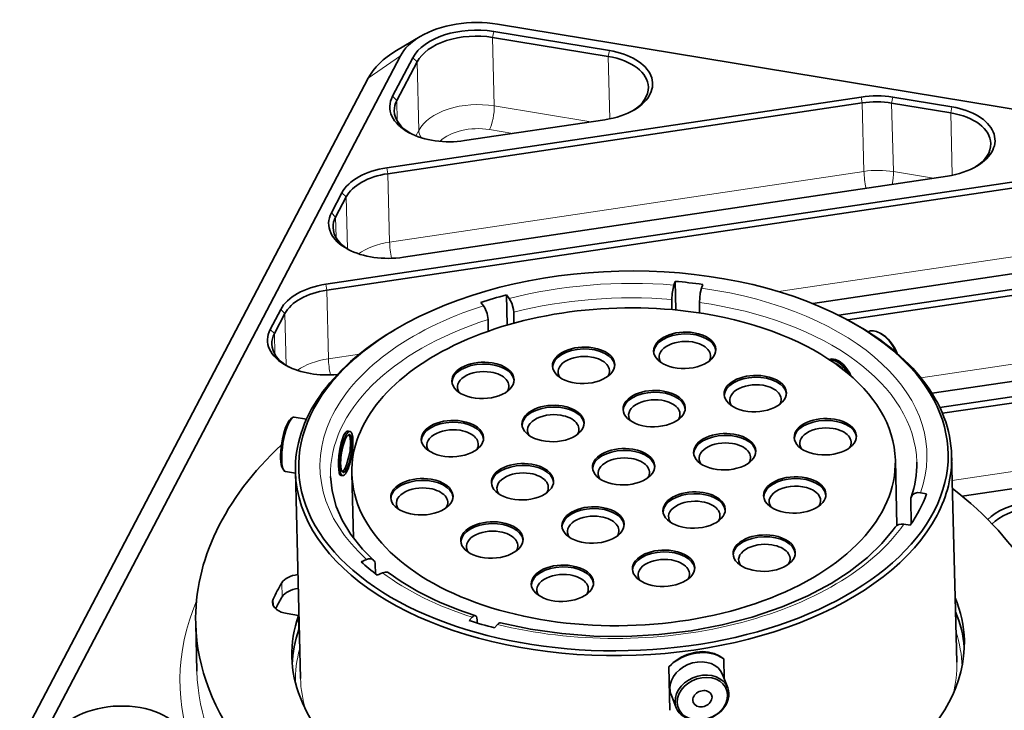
# Model space of a CAD drawing. Extents: x 5 to 415, y 5 to 296.
# Tile 25 of 50: x 293 to 322, y 92 to 112. Entities that reach past the tile are written whole.
import ezdxf

# ---------------------------------------------------------------- set-up
doc = ezdxf.new("R2010")
doc.units = 0

msp = doc.modelspace()

# ---------------------------------------------------------------- linework, layer by layer
at = {"color": 7, "lineweight": 13, "ltscale": 0.004381}
for p, q in [((307.130066, 111.352119), (307.095612, 111.180298)), ((310.486084, 110.798981), (310.45166, 110.627167)), ((318.699768, 109.445206), (318.665344, 109.273392)), ((320.41156, 109.163071), (320.377136, 108.991257))]:
    msp.add_line(p, q, dxfattribs=at)
at = {"color": 7, "lineweight": 35, "ltscale": 0.085032}
msp.add_line((310.486084, 110.798981), (307.130066, 111.352119), dxfattribs=at)
at = {"color": 7, "lineweight": 35}
for p, q in [((307.240936, 111.563499), (399.360779, 96.380402)), ((287.721344, 78.800873), (304.426758, 110.649406)), ((286.786377, 78.14743), (303.491791, 109.995972)), ((327.707306, 107.814964), (302.25769, 104.016571)), ((327.737518, 107.642746), (302.287872, 103.84436)), ((337.632782, 106.179054), (317.130707, 103.119095)), ((337.662994, 106.006836), (317.394806, 102.981781)), ((347.558289, 104.543152), (320.064056, 100.439598)), ((347.58847, 104.370934), (320.137848, 100.273888)), ((319.835754, 100.855469), (340.130859, 103.884537)), ((320.71106, 97.868805), (350.056335, 102.248627))]:
    msp.add_line(p, q, dxfattribs=at)
at = {"color": 7, "lineweight": 35, "ltscale": 0.019866}
msp.add_line((304.993958, 111.205383), (304.311066, 110.799026), dxfattribs=at)
at = {"color": 7, "lineweight": 13, "ltscale": 0.04968}
for p, q in [((307.144928, 109.19371), (307.095612, 111.180298)), ((304.956116, 108.482742), (304.906799, 110.469345)), ((317.861328, 107.292061), (317.812042, 109.278656)), ((318.71463, 107.286797), (318.665344, 109.273392)), ((304.111176, 105.23983), (304.06189, 107.226425)), ((302.337189, 101.857758), (302.287872, 103.84436))]:
    msp.add_line(p, q, dxfattribs=at)
at = {"color": 7, "lineweight": 35, "ltscale": 0.085033}
msp.add_line((310.45166, 110.627167), (307.095612, 111.180298), dxfattribs=at)
at = {"color": 7, "lineweight": 13, "ltscale": 0.028517}
msp.add_line((303.491791, 109.995972), (304.426758, 110.649406), dxfattribs=at)
at = {"color": 7, "lineweight": 35, "ltscale": 0.031611}
msp.add_line((304.784912, 110.590378), (304.197571, 109.470642), dxfattribs=at)
at = {"color": 7, "lineweight": 35, "ltscale": 0.03161}
msp.add_line((304.906799, 110.469345), (304.319489, 109.349609), dxfattribs=at)
at = {"color": 7, "lineweight": 13, "ltscale": 0.004294}
for p, q in [((304.784912, 110.590378), (304.906799, 110.469345)), ((302.729553, 106.67186), (302.85144, 106.550827)), ((300.955566, 103.289795), (301.077454, 103.168762))]:
    msp.add_line(p, q, dxfattribs=at)
at = {"color": 7, "lineweight": 13, "ltscale": 0.045265}
for p, q in [((310.496552, 108.817139), (310.45166, 110.627167)), ((320.422058, 107.181229), (320.377136, 108.991257))]:
    msp.add_line(p, q, dxfattribs=at)
at = {"color": 7, "lineweight": 35, "ltscale": 0.347561}
for p, q in [((317.78183, 109.450867), (304.031677, 107.398636)), ((317.812042, 109.278656), (304.06189, 107.226425))]:
    msp.add_line(p, q, dxfattribs=at)
at = {"color": 7, "lineweight": 13, "ltscale": 0.004295}
for p, q in [((304.197571, 109.470642), (304.319489, 109.349609)), ((302.423584, 106.088577), (302.545502, 105.967545)), ((300.649597, 102.706505), (300.771515, 102.585472))]:
    msp.add_line(p, q, dxfattribs=at)
at = {"color": 7, "lineweight": 13, "ltscale": 0.014936}
msp.add_line((304.33432, 108.752335), (304.319489, 109.349609), dxfattribs=at)
at = {"color": 7, "lineweight": 13, "ltscale": 0.004371}
for p, q in [((317.78183, 109.450867), (317.812042, 109.278656)), ((304.031677, 107.398636), (304.06189, 107.226425)), ((302.25769, 104.016571), (302.287872, 103.84436))]:
    msp.add_line(p, q, dxfattribs=at)
at = {"color": 7, "lineweight": 35, "ltscale": 0.043372}
for p, q in [((320.41156, 109.163071), (318.699768, 109.445206)), ((320.377136, 108.991257), (318.665344, 109.273392))]:
    msp.add_line(p, q, dxfattribs=at)
at = {"color": 7, "lineweight": 13, "ltscale": 0.07103}
msp.add_line((309.948303, 108.731659), (307.144928, 109.19371), dxfattribs=at)
at = {"color": 7, "lineweight": 35, "ltscale": 0.102838}
msp.add_line((306.28598, 108.185043), (310.354431, 108.792267), dxfattribs=at)
at = {"color": 7, "lineweight": 13, "ltscale": 0.004464}
msp.add_line((304.956116, 108.482742), (304.873169, 108.324631), dxfattribs=at)
at = {"color": 7, "lineweight": 13, "ltscale": 0.017245}
msp.add_line((307.687744, 108.394264), (307.007141, 108.506439), dxfattribs=at)
at = {"color": 7, "lineweight": 13, "ltscale": 0.347561}
msp.add_line((317.861328, 107.292061), (304.111176, 105.23983), dxfattribs=at)
at = {"color": 7, "lineweight": 35, "ltscale": 0.398564}
msp.add_line((304.511993, 104.802979), (320.279907, 107.156357), dxfattribs=at)
at = {"color": 7, "lineweight": 13, "ltscale": 0.02937}
msp.add_line((319.873779, 107.095749), (318.71463, 107.286797), dxfattribs=at)
at = {"color": 7, "lineweight": 35, "ltscale": 0.016467}
for p, q in [((302.729553, 106.67186), (302.423584, 106.088577)), ((300.955566, 103.289795), (300.649597, 102.706505))]:
    msp.add_line(p, q, dxfattribs=at)
at = {"color": 7, "lineweight": 35, "ltscale": 0.016466}
for p, q in [((302.85144, 106.550827), (302.545502, 105.967545)), ((301.077454, 103.168762), (300.771515, 102.585472))]:
    msp.add_line(p, q, dxfattribs=at)
at = {"color": 7, "lineweight": 13, "ltscale": 0.037631}
for p, q in [((302.888794, 105.046066), (302.85144, 106.550827)), ((301.114807, 101.663994), (301.077454, 103.168762))]:
    msp.add_line(p, q, dxfattribs=at)
at = {"color": 7, "lineweight": 13, "ltscale": 0.014937}
for p, q in [((302.560303, 105.370262), (302.545502, 105.967545)), ((300.786316, 101.98819), (300.771515, 102.585472))]:
    msp.add_line(p, q, dxfattribs=at)
at = {"color": 7, "lineweight": 13, "ltscale": 0.3134}
msp.add_line((327.786804, 105.656151), (315.388123, 103.805634), dxfattribs=at)
at = {"color": 7, "lineweight": 35, "ltscale": 0.349439}
msp.add_line((316.380951, 103.45713), (330.205383, 105.520447), dxfattribs=at)
at = {"color": 7, "lineweight": 35, "ltscale": 0.002876}
for p, q in [((312.386444, 104.102615), (312.346802, 103.994637)), ((313.148102, 103.906334), (313.187775, 104.014313))]:
    msp.add_line(p, q, dxfattribs=at)
at = {"color": 7, "lineweight": 35, "ltscale": 0.020763}
msp.add_line((312.386444, 104.102615), (312.407043, 103.272331), dxfattribs=at)
at = {"color": 7, "lineweight": 13, "ltscale": 0.459967}
msp.add_line((337.71228, 104.020248), (319.515167, 101.304298), dxfattribs=at)
at = {"color": 7, "lineweight": 35, "ltscale": 0.00315}
for p, q in [((307.575867, 103.608612), (307.497162, 103.707016)), ((306.75293, 103.493652), (306.831635, 103.395256))]:
    msp.add_line(p, q, dxfattribs=at)
at = {"color": 7, "lineweight": 35, "ltscale": 0.021838}
msp.add_line((307.497162, 103.707016), (307.518829, 102.833771), dxfattribs=at)
at = {"color": 7, "lineweight": 35, "ltscale": 0.007401}
for p, q in [((312.289368, 103.578613), (312.296722, 103.282684)), ((301.088776, 98.588036), (301.38089, 98.539886))]:
    msp.add_line(p, q, dxfattribs=at)
at = {"color": 7, "lineweight": 35, "ltscale": 0.007629}
msp.add_line((313.090698, 103.490311), (313.098267, 103.185242), dxfattribs=at)
at = {"color": 7, "lineweight": 35, "ltscale": 0.007958}
msp.add_line((307.707855, 103.207916), (307.715759, 102.889702), dxfattribs=at)
at = {"color": 7, "lineweight": 35, "ltscale": 0.008428}
msp.add_line((306.963623, 102.994553), (306.971985, 102.657516), dxfattribs=at)
at = {"color": 7, "lineweight": 35, "ltscale": 0.001987}
msp.add_line((317.312256, 103.025467), (317.382507, 102.988266), dxfattribs=at)
at = {"color": 7, "lineweight": 35, "ltscale": 0.001986}
msp.add_line((304.272247, 102.702721), (304.203979, 102.662094), dxfattribs=at)
at = {"color": 7, "lineweight": 35, "ltscale": 0.001134}
msp.add_line((318.354309, 102.585358), (318.314301, 102.606766), dxfattribs=at)
at = {"color": 7, "lineweight": 13}
msp.add_line((347.637756, 102.384338), (320.42215, 98.322365), dxfattribs=at)
at = {"color": 7, "lineweight": 13, "ltscale": 0.022725}
msp.add_line((303.236237, 101.991943), (302.337189, 101.857758), dxfattribs=at)
at = {"color": 7, "lineweight": 35, "ltscale": 0.001652}
for p, q in [((301.240723, 100.10788), (301.293091, 100.148186)), ((301.005127, 98.678513), (301.041809, 98.623528))]:
    msp.add_line(p, q, dxfattribs=at)
at = {"color": 7, "lineweight": 35, "ltscale": 0.009026}
msp.add_line((301.348969, 100.166733), (301.7052, 100.108017), dxfattribs=at)
at = {"color": 7, "lineweight": 35, "ltscale": 0.001221}
msp.add_line((302.965942, 99.748047), (302.91861, 99.760033), dxfattribs=at)
at = {"color": 7, "lineweight": 35, "ltscale": 0.149953}
msp.add_line((320.404114, 99.048912), (320.552917, 93.052658), dxfattribs=at)
at = {"color": 7, "lineweight": 35, "ltscale": 0.047463}
msp.add_line((318.771851, 98.91877), (318.818939, 97.020844), dxfattribs=at)
at = {"color": 7, "lineweight": 35, "ltscale": 0.149954}
msp.add_line((301.379974, 98.576431), (301.528778, 92.580132), dxfattribs=at)
at = {"color": 7, "lineweight": 35, "ltscale": 0.046931}
msp.add_line((303.016693, 98.528183), (303.063263, 96.651512), dxfattribs=at)
at = {"color": 7, "lineweight": 35, "ltscale": 0.001245}
msp.add_line((302.754578, 98.465652), (302.704926, 98.469566), dxfattribs=at)
at = {"color": 7, "lineweight": 35, "ltscale": 0.004557}
for p, q in [((319.678375, 97.941322), (319.498535, 97.970963)), ((319.019562, 97.0578), (319.199402, 97.028168))]:
    msp.add_line(p, q, dxfattribs=at)
at = {"color": 7, "lineweight": 35, "ltscale": 0.017406}
msp.add_line((319.216797, 97.775139), (319.23407, 97.079109), dxfattribs=at)
at = {"color": 7, "lineweight": 35, "ltscale": 0.004183}
for p, q in [((303.439209, 96.034241), (303.285095, 95.969055)), ((303.752991, 95.582771), (303.907074, 95.647957))]:
    msp.add_line(p, q, dxfattribs=at)
at = {"color": 7, "lineweight": 35, "ltscale": 0.006786}
msp.add_line((303.691833, 95.895279), (303.698547, 95.623932), dxfattribs=at)
at = {"color": 7, "lineweight": 13, "ltscale": 0.010139}
msp.add_line((300.98703, 95.358887), (300.997101, 94.953453), dxfattribs=at)
at = {"color": 7, "lineweight": 13, "ltscale": 0.004765}
msp.add_line((300.736389, 94.88102), (300.741119, 94.690468), dxfattribs=at)
at = {"color": 7, "lineweight": 35, "ltscale": 0.008311}
msp.add_line((301.466675, 94.407837), (301.138641, 94.461899), dxfattribs=at)
at = {"color": 7, "lineweight": 35, "ltscale": 0.010139}
msp.add_line((301.466675, 94.407837), (301.476715, 94.002403), dxfattribs=at)
at = {"color": 7, "lineweight": 35, "ltscale": 0.003276}
for p, q in [((306.508026, 94.358025), (306.422241, 94.258965)), ((307.151428, 94.051582), (307.237213, 94.150642))]:
    msp.add_line(p, q, dxfattribs=at)
at = {"color": 7, "lineweight": 35, "ltscale": 0.002137}
msp.add_line((306.651337, 94.273285), (306.653442, 94.187836), dxfattribs=at)
at = {"color": 7, "lineweight": 35, "ltscale": 0.034573}
msp.add_line((298.52475, 92.789078), (298.490448, 94.171585), dxfattribs=at)
at = {"color": 7, "lineweight": 35, "ltscale": 0.014515}
msp.add_line((313.796753, 93.152077), (313.811157, 92.571648), dxfattribs=at)
at = {"color": 7, "lineweight": 35, "ltscale": 0.031435}
msp.add_line((312.206848, 92.91478), (312.238037, 91.657776), dxfattribs=at)
at = {"color": 7, "lineweight": 35, "ltscale": 0.01027}
for p, q in [((313.912048, 92.313446), (313.762543, 92.696075)), ((312.421753, 91.73114), (312.272247, 92.11377))]:
    msp.add_line(p, q, dxfattribs=at)
at = {"color": 7, "lineweight": 35}
for points in [[(312.289368, 103.578613), (312.297943, 103.754593), (312.346802, 103.994637)], [(313.148102, 103.906334), (313.111511, 103.7556), (313.090698, 103.490311)], [(306.963623, 102.994553), (306.936005, 103.167603), (306.87085, 103.334702), (306.831635, 103.395256)], [(307.575867, 103.608612), (307.651062, 103.469612), (307.699829, 103.290787), (307.707855, 103.207916)], [(317.140076, 101.790222), (317.033875, 101.839218), (316.929108, 101.853867), (316.85141, 101.837486)], [(317.448608, 101.435944), (317.369568, 101.56517), (317.275299, 101.679565), (317.140076, 101.790222)], [(302.786346, 99.647903), (302.705231, 99.422607), (302.665588, 99.229561)], [(302.91861, 99.759903), (302.875214, 99.75386), (302.839417, 99.725815), (302.786346, 99.647903)], [(302.922028, 99.653214), (302.938446, 99.63382), (302.964203, 99.571365), (302.981842, 99.42823)], [(302.981842, 99.42823), (302.965271, 99.188812), (302.932739, 99.017975)], [(302.932739, 99.017975), (302.861938, 98.781471), (302.81073, 98.66481)], [(302.630493, 98.744904), (302.652924, 98.54351), (302.672394, 98.49427), (302.684204, 98.479263)], [(302.81073, 98.66481), (302.763733, 98.592644), (302.741211, 98.572556)], [(302.398682, 98.439941), (302.441589, 98.021133), (302.560272, 97.575005), (302.732513, 97.176987), (302.985107, 96.759644), (303.329376, 96.33075), (303.641937, 96.017647)], [(319.227325, 97.843399), (319.268219, 97.909058), (319.330566, 97.952385), (319.409912, 97.973709), (319.498535, 97.970963)], [(307.324097, 94.196404), (308.194397, 94.011497), (309.102203, 93.882904), (310.034485, 93.813278), (310.977478, 93.803955), (311.919495, 93.855087), (312.848724, 93.966003), (313.753601, 94.135231), (314.622833, 94.360497), (315.488739, 94.655319), (316.237946, 94.97879), (316.910736, 95.337814), (317.436523, 95.677689), (317.963013, 96.090553), (318.384796, 96.498856), (318.712494, 96.893005), (318.770782, 96.973686)], [(304.099152, 95.640205), (304.046631, 95.664536), (303.983582, 95.668274), (303.907074, 95.647957)], [(306.597656, 94.403008), (306.616394, 94.391571), (306.626984, 94.378586), (306.642761, 94.340698), (306.651337, 94.273285)], [(307.324127, 94.196396), (307.310303, 94.197647), (307.279907, 94.187721), (307.237213, 94.150642)], [(312.206848, 92.91478), (312.335999, 93.043396), (312.565308, 93.200455), (312.734894, 93.277405), (313.001282, 93.346451)], [(313.001282, 93.346451), (313.180298, 93.360054), (313.353699, 93.347031), (313.518829, 93.306953), (313.666687, 93.241898), (313.796753, 93.152077)]]:
    msp.add_lwpolyline(points, dxfattribs=at)
for centre, radius, start, end in [((316.371887, 100.871445), 1.21573, 23.13056, 27.667329), ((305.418671, 98.78447), 2.788716, 170.816324, 180.812951), ((316.559296, 98.80365), 2.835156, 340.205861, 1.164144), ((302.708069, 98.503616), 0.034046, 225.594814, 264.670722), ((319.406982, 97.78083), 0.190241, 160.798076, 181.714523), ((303.523743, 95.899323), 0.16765, 358.624506, 45.03266), ((312.751373, 92.299988), 0.514053, 181.278921, 201.256746)]:
    msp.add_arc(centre, radius, start, end, dxfattribs=at)
for centre, major_axis, ratio, start_param, end_param in [((306.575623, 110.295273), (2.249237, 0.055817), 0.5849, 1.256025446, 2.336087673), ((306.575684, 110.295227), (1.87442, 0.046516), 0.5849, 1.25606903, 2.826865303), ((306.578217, 110.193863), (1.749451, 0.043411), 0.5849, 1.25606903, 2.826865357), ((306.575623, 110.295273), (2.249237, 0.055817), 0.5849, 2.336087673, 2.82690899), ((306.595764, 109.484421), (3.248932, 0.08062), 0.5849, 2.336087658, 2.82690899), ((309.961273, 109.798454), (1.774445, 0.044037), 0.5849, 5.477675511, 7.539254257), ((309.963806, 109.697098), (1.649506, 0.040932), 0.5849, 6.283150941, 7.539254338), ((309.963806, 109.697098), (1.649506, 0.040932), 0.5849, 5.516453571, 6.283150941), ((305.892853, 109.191238), (1.774445, 0.044037), 0.5849, 2.826865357, 3.94719904), ((305.895355, 109.089874), (1.649506, 0.040932), 0.5849, 2.826865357, 3.141634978), ((318.174957, 108.444687), (1.774445, 0.044037), 0.5849, 1.25606903, 1.779667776), ((318.17749, 108.343323), (1.649506, 0.040932), 0.5849, 1.25606903, 1.779667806), ((305.895355, 109.089874), (1.649506, 0.040932), 0.5849, 3.141634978, 3.909308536), ((309.961273, 109.798454), (1.774445, 0.044037), 0.5849, 4.92126046, 5.477675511), ((319.88678, 108.162544), (1.774445, 0.044037), 0.5849, 5.477675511, 7.539254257), ((319.889282, 108.061188), (1.649506, 0.040932), 0.5849, 6.283150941, 7.539254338), ((305.892853, 109.191238), (1.774445, 0.044037), 0.5849, 3.94719904, 4.921260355), ((319.889282, 108.061188), (1.649506, 0.040932), 0.5849, 5.516453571, 6.283150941), ((304.424805, 106.392456), (1.774445, 0.044037), 0.5849, 1.779667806, 2.826865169), ((319.88678, 108.162544), (1.774445, 0.044037), 0.5849, 4.92126046, 5.477675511), ((304.427338, 106.291092), (1.649506, 0.040932), 0.5849, 1.779667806, 2.826865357), ((304.118866, 105.809158), (1.774445, 0.044037), 0.5849, 2.826865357, 3.94719904), ((304.121368, 105.707809), (1.649506, 0.040932), 0.5849, 2.826865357, 3.141634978), ((304.121368, 105.707809), (1.649506, 0.040932), 0.5849, 3.141634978, 3.909308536), ((304.118866, 105.809158), (1.774445, 0.044037), 0.5849, 3.94719904, 4.921260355), ((310.890045, 98.893753), (9.412109, 0.233559), 0.5849, 0.805426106, 2.33594561), ((302.650818, 103.010376), (1.774445, 0.044037), 0.5849, 1.779667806, 2.826865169), ((310.890045, 98.893753), (8.984741, 0.222954), 0.5849, 1.29770074, 1.388970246), ((302.653351, 102.909027), (1.649506, 0.040932), 0.5849, 1.779667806, 2.826865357), ((310.890045, 98.893753), (8.984741, 0.222954), 0.5849, 1.943472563, 2.034742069), ((310.894257, 98.72348), (-7.877563, -0.19548), 0.5849, 4.397661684, 6.283144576), ((310.894257, 98.72348), (-7.877563, -0.19548), 0.5849, 3.141551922, 4.397661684), ((310.890045, 98.893753), (9.412109, 0.233559), 0.5849, 2.33594561, 7.088611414), ((310.892059, 98.812668), (9.512085, 0.236046), 0.5849, 0.000035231, 0.805426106), ((302.344879, 102.427094), (1.774445, 0.044037), 0.5849, 2.826865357, 3.94719904), ((302.347382, 102.325737), (1.649506, 0.040932), 0.5849, 2.826865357, 3.141634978), ((310.892059, 98.812668), (9.512085, 0.236046), 0.5849, 2.33594561, 3.141627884), ((312.666779, 102.10273), (-0.902222, -0.022392), 0.5849, 4.397661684, 6.283144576), ((312.668091, 102.050018), (-0.902222, -0.022392), 0.5849, 3.191517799, 6.23343192), ((312.666779, 102.10273), (-0.902222, -0.022392), 0.5849, 3.141551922, 4.397661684), ((318.36734, 101.936813), (-0.389893, 0.698555), 0.542393, 5.581191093, 6.266254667), ((318.36734, 101.936813), (-0.389893, 0.698555), 0.542393, 4.549514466, 5.581191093), ((318.404022, 101.957291), (-0.36554, 0.6549), 0.542393, 4.495942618, 5.581191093), ((302.347382, 102.325737), (1.649506, 0.040932), 0.5849, 3.141634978, 3.909308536), ((309.735291, 101.667282), (-0.902222, -0.022392), 0.5849, 4.397661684, 6.283144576), ((312.671234, 101.922928), (-0.745514, -0.018501), 0.5849, 4.397661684, 6.647119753), ((312.671234, 101.922928), (-0.745514, -0.018501), 0.5849, 2.777750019, 4.397661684), ((309.736603, 101.614571), (-0.902222, -0.022392), 0.5849, 3.191517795, 6.233431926), ((309.739746, 101.487473), (-0.745514, -0.018501), 0.5849, 4.397661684, 6.647119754), ((309.739746, 101.487473), (-0.745514, -0.018501), 0.5849, 2.777750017, 4.397661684), ((309.735291, 101.667282), (-0.902222, -0.022392), 0.5849, 3.141551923, 4.397661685), ((312.666779, 102.10273), (-0.902222, -0.022392), 0.5849, 6.283144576, 9.42473723), ((302.344879, 102.427094), (1.774445, 0.044037), 0.5849, 3.94719904, 4.840743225), ((306.818146, 101.229462), (-0.902222, -0.022392), 0.5849, 4.397661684, 6.283144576), ((306.819458, 101.176758), (-0.902222, -0.022392), 0.5849, 3.191517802, 6.233431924), ((306.818146, 101.229462), (-0.902222, -0.022392), 0.5849, 3.141551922, 4.397661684), ((309.735291, 101.667282), (-0.902222, -0.022392), 0.5849, 6.283144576, 9.424737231), ((317.109222, 101.234604), (-0.316803, 0.567574), 0.542393, 4.74382704, 6.058578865), ((317.109222, 101.234604), (-0.271698, 0.486809), 0.542393, 5.049744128, 5.74229748), ((306.822601, 101.049667), (-0.745514, -0.018501), 0.5849, 4.397661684, 6.647119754), ((306.822601, 101.049667), (-0.745514, -0.018501), 0.5849, 2.77775002, 4.397661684), ((314.711273, 100.847145), (-0.902222, -0.022392), 0.5849, 4.397661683, 6.283144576), ((314.712555, 100.794434), (-0.902222, -0.022392), 0.5849, 3.191517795, 6.233431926), ((314.711273, 100.847145), (-0.902222, -0.022392), 0.5849, 3.141551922, 4.397661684), ((306.818146, 101.229462), (-0.902222, -0.022392), 0.5849, 6.283144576, 9.42473723), ((314.715729, 100.667343), (-0.745514, -0.018501), 0.5849, 4.397661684, 6.647119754), ((314.715729, 100.667343), (-0.745514, -0.018501), 0.5849, 2.777750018, 4.397661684), ((311.779785, 100.411697), (-0.902222, -0.022392), 0.5849, 4.397661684, 6.283144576), ((311.781097, 100.358986), (-0.902222, -0.022392), 0.5849, 3.191517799, 6.23343192), ((311.779785, 100.411697), (-0.902222, -0.022392), 0.5849, 3.141551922, 4.397661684), ((314.711273, 100.847145), (-0.902222, -0.022392), 0.5849, 6.283144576, 9.424737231), ((308.849792, 99.979065), (-0.902222, -0.022392), 0.5849, 4.397661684, 6.283144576), ((308.849792, 99.979065), (-0.902222, -0.022392), 0.5849, 3.141551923, 4.397661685), ((311.784241, 100.231888), (-0.745514, -0.018501), 0.5849, 4.397661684, 6.647119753), ((311.784241, 100.231888), (-0.745514, -0.018501), 0.5849, 2.777750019, 4.397661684), ((308.851074, 99.926353), (-0.902222, -0.022392), 0.5849, 3.191517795, 6.233431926), ((308.854248, 99.799255), (-0.745514, -0.018501), 0.5849, 4.397661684, 6.647119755), ((308.854248, 99.799255), (-0.745514, -0.018501), 0.5849, 2.777750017, 4.397661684), ((311.779785, 100.411697), (-0.902222, -0.022392), 0.5849, 6.283144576, 9.42473723), ((301.171112, 99.385254), (-0.121979, -0.740013), 0.251083, 3.4039865, 6.02077612), ((301.218872, 99.37738), (-0.130096, -0.789352), 0.251083, 3.4039865, 6.02077612), ((301.218872, 99.37738), (-0.130096, -0.789352), 0.251083, 3.141552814, 3.4039865), ((305.932617, 99.541245), (-0.902222, -0.022392), 0.5849, 4.397661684, 6.283144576), ((305.933929, 99.488541), (-0.902222, -0.022392), 0.5849, 3.191517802, 6.233431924), ((305.932617, 99.541245), (-0.902222, -0.022392), 0.5849, 3.141551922, 4.397661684), ((308.849792, 99.979065), (-0.902222, -0.022392), 0.5849, 6.283144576, 9.424737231), ((316.741425, 99.593918), (-0.902222, -0.022392), 0.5849, 4.397661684, 6.283144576), ((316.742737, 99.541214), (-0.902222, -0.022392), 0.5849, 3.191517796, 6.233431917), ((316.741425, 99.593918), (-0.902222, -0.022392), 0.5849, 3.141551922, 4.397661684), ((302.856842, 99.107414), (-0.105713, -0.64135), 0.251083, 3.120245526, 6.304452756), ((302.856842, 99.107414), (-0.090668, -0.550079), 0.251083, 3.141552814, 6.283145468), ((302.856842, 99.107414), (-0.090668, -0.550079), 0.251083, 2.219629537, 3.141552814), ((302.856842, 99.107414), (-0.105713, -0.64135), 0.251083, 2.219629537, 3.120245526), ((305.937073, 99.36145), (-0.745514, -0.018501), 0.5849, 4.397661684, 6.647119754), ((305.937073, 99.36145), (-0.745514, -0.018501), 0.5849, 2.77775002, 4.397661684), ((313.825745, 99.158928), (-0.902222, -0.022392), 0.5849, 4.397661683, 6.283144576), ((313.827057, 99.106224), (-0.902222, -0.022392), 0.5849, 3.191517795, 6.233431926), ((313.825745, 99.158928), (-0.902222, -0.022392), 0.5849, 3.141551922, 4.397661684), ((316.741425, 99.593918), (-0.902222, -0.022392), 0.5849, 6.283144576, 9.42473723), ((316.74588, 99.414124), (-0.745514, -0.018501), 0.5849, 4.397661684, 6.647119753), ((316.74588, 99.414124), (-0.745514, -0.018501), 0.5849, 2.777750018, 4.397661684), ((314.485504, 94.568756), (15.995087, 0.396919), 0.5849, 2.561839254, 3.141618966), ((302.856842, 99.107414), (-0.105713, -0.64135), 0.251083, 0.021267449, 2.219629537), ((302.856842, 99.107414), (-0.090668, -0.550079), 0.251083, 6.283145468, 8.502814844), ((305.932617, 99.541245), (-0.902222, -0.022392), 0.5849, 6.283144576, 9.42473723), ((313.8302, 98.979126), (-0.745514, -0.018501), 0.5849, 4.397661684, 6.647119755), ((313.8302, 98.979126), (-0.745514, -0.018501), 0.5849, 2.777750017, 4.397661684), ((310.894257, 98.72348), (-0.902222, -0.022392), 0.5849, 4.397661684, 6.283144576), ((310.895569, 98.670769), (-0.902222, -0.022392), 0.5849, 3.1915178, 6.233431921), ((310.894257, 98.72348), (-0.902222, -0.022392), 0.5849, 3.141551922, 4.397661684), ((313.825745, 99.158928), (-0.902222, -0.022392), 0.5849, 6.283144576, 9.424737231), ((310.892059, 98.812668), (9.512085, 0.236046), 0.5849, 5.968458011, 6.283220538), ((310.894257, 98.72348), (-7.877563, -0.19548), 0.5849, 6.283144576, 9.42473723), ((307.962769, 98.288025), (-0.902222, -0.022392), 0.5849, 4.397661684, 6.283144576), ((307.964081, 98.235321), (-0.902222, -0.022392), 0.5849, 3.191517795, 6.233431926), ((307.962769, 98.288025), (-0.902222, -0.022392), 0.5849, 3.141551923, 4.397661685), ((310.898712, 98.543671), (-0.745514, -0.018501), 0.5849, 4.397661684, 6.647119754), ((310.898712, 98.543671), (-0.745514, -0.018501), 0.5849, 2.777750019, 4.397661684), ((301.218872, 99.37738), (-0.130096, -0.789352), 0.251083, 6.02077612, 6.283145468), ((310.892059, 98.812668), (9.512085, 0.236046), 0.5849, 3.141627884, 5.968458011), ((307.967255, 98.108223), (-0.745514, -0.018501), 0.5849, 4.397661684, 6.647119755), ((307.967255, 98.108223), (-0.745514, -0.018501), 0.5849, 2.777750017, 4.397661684), ((310.894257, 98.72348), (-0.902222, -0.022392), 0.5849, 6.283144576, 9.42473723), ((305.047119, 97.853035), (-0.902222, -0.022392), 0.5849, 4.397661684, 6.283144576), ((305.048401, 97.800323), (-0.902222, -0.022392), 0.5849, 3.191517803, 6.233431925), ((305.047119, 97.853035), (-0.902222, -0.022392), 0.5849, 3.141551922, 4.397661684), ((307.962769, 98.288025), (-0.902222, -0.022392), 0.5849, 6.283144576, 9.424737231), ((315.855896, 97.905701), (-0.902222, -0.022392), 0.5849, 3.141551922, 6.283144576), ((315.857208, 97.852997), (-0.902222, -0.022392), 0.5849, 3.191517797, 6.233431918), ((315.860352, 97.725906), (-0.745514, -0.018501), 0.5849, 2.777750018, 6.647119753), ((305.051575, 97.673233), (-0.745514, -0.018501), 0.5849, 4.397661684, 6.647119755), ((305.051575, 97.673233), (-0.745514, -0.018501), 0.5849, 2.77775002, 4.397661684), ((312.938751, 97.467896), (-0.902222, -0.022392), 0.5849, 4.397661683, 6.283144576), ((312.940063, 97.415184), (-0.902222, -0.022392), 0.5849, 3.191517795, 6.233431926), ((312.938751, 97.467896), (-0.902222, -0.022392), 0.5849, 3.141551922, 4.397661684), ((315.855896, 97.905701), (-0.902222, -0.022392), 0.5849, 1.25606903, 3.141551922), ((310.890045, 98.893753), (8.984741, 0.222954), 0.5849, 5.878210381, 6.05870564), ((307.565002, 92.320854), (-15.995087, -0.396919), 0.5849, 3.141618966, 3.763734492), ((305.047119, 97.853035), (-0.902222, -0.022392), 0.5849, 6.283144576, 9.42473723), ((312.943207, 97.288086), (-0.745514, -0.018501), 0.5849, 4.397661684, 6.647119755), ((312.943207, 97.288086), (-0.745514, -0.018501), 0.5849, 2.777750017, 4.397661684), ((315.855896, 97.905701), (-0.902222, -0.022392), 0.5849, 6.283144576, 7.539254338), ((322.985443, 96.693451), (1.774445, 0.044037), 0.5849, 1.779667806, 2.598371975), ((310.008759, 97.035263), (-0.902222, -0.022392), 0.5849, 4.397661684, 6.283144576), ((310.010071, 96.982552), (-0.902222, -0.022392), 0.5849, 3.1915178, 6.233431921), ((310.008759, 97.035263), (-0.902222, -0.022392), 0.5849, 3.141551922, 4.397661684), ((312.938751, 97.467896), (-0.902222, -0.022392), 0.5849, 6.283144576, 9.424737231), ((322.987976, 96.592094), (1.649506, 0.040932), 0.5849, 1.779667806, 2.584752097), ((307.077271, 96.599808), (-0.902222, -0.022392), 0.5849, 4.397661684, 6.283144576), ((307.078583, 96.547104), (-0.902222, -0.022392), 0.5849, 3.191517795, 6.233431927), ((307.077271, 96.599808), (-0.902222, -0.022392), 0.5849, 3.141551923, 4.397661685), ((310.008759, 97.035263), (-0.902222, -0.022392), 0.5849, 6.283144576, 9.42473723), ((310.013214, 96.855453), (-0.745514, -0.018501), 0.5849, 4.397661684, 6.647119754), ((310.013214, 96.855453), (-0.745514, -0.018501), 0.5849, 2.777750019, 4.397661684), ((319.025574, 96.81459), (0.267487, -0.138176), 0.769023, 1.969766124, 3.035628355), ((307.081726, 96.420006), (-0.745514, -0.018501), 0.5849, 4.397661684, 6.647119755), ((307.081726, 96.420006), (-0.745514, -0.018501), 0.5849, 2.777750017, 4.397661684), ((314.970398, 96.217484), (-0.902222, -0.022392), 0.5849, 4.397661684, 6.283144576), ((307.077271, 96.599808), (-0.902222, -0.022392), 0.5849, 6.283144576, 9.424737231), ((314.97168, 96.16478), (-0.902222, -0.022392), 0.5849, 3.191517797, 6.233431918), ((314.974854, 96.037689), (-0.745514, -0.018501), 0.5849, 4.397661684, 6.647119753), ((314.970398, 96.217484), (-0.902222, -0.022392), 0.5849, 3.141551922, 4.397661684), ((312.053223, 95.779678), (-0.902222, -0.022392), 0.5849, 4.397661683, 6.283144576), ((312.054535, 95.726967), (-0.902222, -0.022392), 0.5849, 3.191517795, 6.233431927), ((312.053223, 95.779678), (-0.902222, -0.022392), 0.5849, 3.141551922, 4.397661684), ((314.970398, 96.217484), (-0.902222, -0.022392), 0.5849, 6.283144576, 9.42473723), ((314.974854, 96.037689), (-0.745514, -0.018501), 0.5849, 2.777750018, 4.397661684), ((310.890045, 98.893753), (8.984741, 0.222954), 0.5849, 3.688801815, 3.780071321), ((303.445282, 95.791054), (-0.191406, -0.231163), 0.672618, 3.107129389, 4.054842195), ((312.057709, 95.599869), (-0.745514, -0.018501), 0.5849, 4.397661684, 6.647119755), ((312.057709, 95.599869), (-0.745514, -0.018501), 0.5849, 2.777750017, 4.397661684), ((310.708374, 98.579742), (8.320282, 0.070595), 0.574115, 3.789588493, 4.19077599), ((309.121765, 95.344223), (-0.902222, -0.022392), 0.5849, 4.397661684, 6.283144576), ((309.123047, 95.291519), (-0.902222, -0.022392), 0.5849, 3.1915178, 6.233431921), ((309.126221, 95.164421), (-0.745514, -0.018501), 0.5849, 4.397661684, 6.647119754), ((309.121765, 95.344223), (-0.902222, -0.022392), 0.5849, 3.141551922, 4.397661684), ((312.053223, 95.779678), (-0.902222, -0.022392), 0.5849, 6.283144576, 9.424737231), ((311.025269, 93.444809), (10.646729, 0.264198), 0.5849, 2.787053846, 2.866676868), ((301.552582, 95.251045), (0.599823, 0.014885), 0.5849, 1.721907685, 2.787053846), ((309.121765, 95.344223), (-0.902222, -0.022392), 0.5849, 6.283144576, 9.42473723), ((309.126221, 95.164421), (-0.745514, -0.018501), 0.5849, 2.777750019, 4.397661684), ((301.562622, 94.845619), (0.599823, 0.014885), 0.5849, 1.721907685, 2.787053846), ((301.31604, 94.800102), (0.599823, 0.014885), 0.5849, 2.866676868, 3.141582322), ((301.31604, 94.800102), (0.599823, 0.014885), 0.5849, 3.141582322, 4.397661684), ((311.035309, 93.039375), (10.646729, 0.264198), 0.5849, 2.787053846, 2.845230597), ((311.025269, 93.444809), (9.747009, 0.241875), 0.5849, 6.283147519, 6.503022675), ((311.035309, 93.039375), (9.747009, 0.241875), 0.5849, 0.035565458, 0.219837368), ((311.025269, 93.444809), (9.747009, 0.241875), 0.5849, 2.929610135, 3.141603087), ((310.890045, 98.893753), (8.984741, 0.222954), 0.5849, 4.177494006, 4.268763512), ((306.51413, 94.115059), (-0.082214, -0.288353), 0.381447, 3.129395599, 3.827716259), ((314.485504, 94.568756), (15.995087, 0.396919), 0.5849, 3.141618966, 4.781307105), ((311.035309, 93.039375), (9.747009, 0.241875), 0.5849, 2.929610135, 3.106066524), ((311.025269, 93.444809), (9.747009, 0.241875), 0.5849, 5.024005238, 6.283147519), ((313.017395, 92.404922), (-1.047852, -0.409416), 0.793476, 3.621690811, 5.243096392), ((311.025269, 93.444809), (9.747009, 0.241875), 0.5849, 3.141603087, 4.818515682), ((313.017395, 92.404922), (0.745148, 0.291145), 0.793476, 0.000264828, 2.861597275), ((313.166901, 92.022293), (0.745148, 0.291145), 0.793476, 0.000018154, 2.861597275), ((313.177979, 91.993942), (0.698578, 0.272949), 0.793476, 2.861597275, 9.144782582), ((313.166901, 92.022293), (0.745148, 0.291145), 0.793476, 3.141610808, 6.283203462), ((313.177979, 91.993942), (-0.267792, -0.10463), 0.793476, 6.003189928, 12.286375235), ((296.290283, 90.68634), (1.87442, 0.046516), 0.5849, 0.152274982, 2.826865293), ((313.166901, 92.022293), (0.745148, 0.291145), 0.793476, 2.861597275, 3.141610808)]:
    msp.add_ellipse(centre, major_axis=major_axis, ratio=ratio, start_param=start_param, end_param=end_param, dxfattribs=at)
at = {"color": 7, "lineweight": 13}
for centre, major_axis, ratio, start_param, end_param in [((306.627502, 108.207268), (1.749451, 0.043411), 0.5849, 1.25606903, 2.826865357), ((306.99707, 108.911865), (-0.081299, -0.493347), 0.251083, 0.64883321, 2.219629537), ((305.433655, 108.404037), (0.44278, -0.232254), 0.771265, 3.547079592, 4.064729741), ((306.637573, 107.801842), (1.249603, 0.031006), 0.5849, 1.25606903, 2.580278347), ((318.226776, 106.356728), (1.649506, 0.040932), 0.5849, 1.25606903, 1.779667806), ((317.972076, 107.008621), (0.073822, -0.494522), 0.168187, 4.07717186, 5.11206708), ((318.566803, 107.004959), (-0.081299, -0.493347), 0.251083, 1.433740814, 2.219629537), ((304.476624, 104.304497), (1.649506, 0.040932), 0.5849, 1.779667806, 2.431607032), ((304.221924, 104.95639), (0.073822, -0.494522), 0.168188, 4.077171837, 5.069682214), ((310.890045, 98.893753), (8.797302, 0.218307), 0.5849, 1.389943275, 1.942499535), ((310.890045, 98.893753), (-8.797302, -0.218307), 0.5849, 2.919041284, 4.438320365), ((310.896088, 98.650497), (8.497375, 0.210861), 0.5849, 1.391589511, 1.940853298), ((310.890045, 98.893753), (-8.797302, -0.218307), 0.5849, 5.177307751, 6.829421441), ((310.896088, 98.650497), (8.497375, 0.210861), 0.5849, 6.283162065, 7.578266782), ((310.896088, 98.650497), (8.497375, 0.210861), 0.5849, 2.037361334, 3.141639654), ((302.702637, 100.922424), (1.649506, 0.040932), 0.5849, 1.779667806, 2.431607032), ((302.447937, 101.574326), (0.073822, -0.494522), 0.168188, 4.077171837, 5.069682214), ((310.890045, 98.893753), (-8.797302, -0.218307), 0.5849, 1.128143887, 2.734689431), ((310.890045, 98.893753), (8.797302, 0.218307), 0.5849, 3.78104435, 4.176520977), ((314.529877, 92.780815), (16.494934, 0.409325), 0.5849, 2.88520859, 4.754504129), ((311.043854, 92.694763), (-9.662018, -0.239761), 0.5849, 3.141453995, 3.318278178), ((311.043854, 92.694763), (-9.662018, -0.239761), 0.5849, 6.107267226, 6.283459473), ((311.040863, 92.816391), (-9.512085, -0.236046), 0.5849, 2.976286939, 3.14163208), ((314.519806, 93.186249), (15.995087, 0.396919), 0.5849, 3.141618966, 4.754504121), ((311.040863, 92.816391), (-9.512085, -0.236046), 0.5849, 0.000039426, 0.164803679), ((326.848114, 88.248047), (6.098114, 0.151329), 0.5849, 3.326865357, 9.610050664)]:
    msp.add_ellipse(centre, major_axis=major_axis, ratio=ratio, start_param=start_param, end_param=end_param, dxfattribs=at)

doc.saveas('drawing.dxf')
